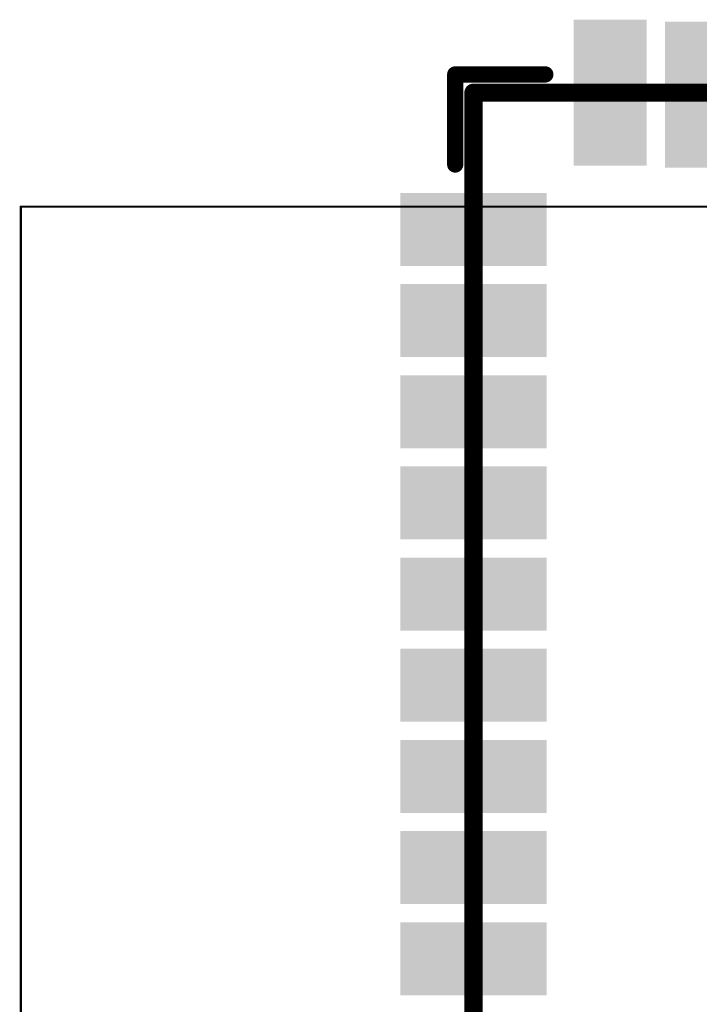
# Model space of a CAD drawing. Header units: millimetres. Extents: x 12.26 to 15.71, y 9.85 to 12.1.
# Tile 11 of 21: x 12.66 to 12.96, y 11.37 to 11.8. Entities that reach past the tile are written whole.
import ezdxf

# ---------------------------------------------------------------- set-up
doc = ezdxf.new("R2010")
doc.units = ezdxf.units.MM
doc.header["$MEASUREMENT"] = 0
for name, color, linetype in [('Mechanical2', 216, 'Continuous'), ('TopLayer', 1, 'Continuous'), ('TopOverlay', 2, 'Continuous'), ('TopPaste', 8, 'Continuous'), ('TopSolder', 216, 'Continuous')]:
    doc.layers.add(name, color=color, linetype=linetype)

# ---------------------------------------------------------------- blocks, each defined once
blk = doc.blocks.new('C___1106_SMT_6')
at = {"layer": 'Mechanical2', "const_width": 0.00787}
for points in [[(0.59055, 0.59055), (0.59055, -0.59055)], [(0.59055, -0.59055), (-0.59055, -0.59055)]]:
    blk.add_lwpolyline(points, dxfattribs=at)
at = {"layer": 'Mechanical2', "const_width": 0.00394}
blk.add_lwpolyline([(0.58858, -0.59055, 1), (0.59252, -0.59055, 1)], format="xyb", close=True, dxfattribs=at)
blk.add_lwpolyline([(0.58858, -0.59055, 1), (0.59252, -0.59055, 1)], format="xyb", close=True, dxfattribs=at)
at = {"layer": 'TopLayer'}
for points in [[(0.56102, -0.20276), (0.56102, -0.23032), (0.62008, -0.20276), (0.62008, -0.23032)], [(0.56102, -0.24213), (0.56102, -0.26969), (0.62008, -0.24213), (0.62008, -0.26969)], [(0.56102, -0.2815), (0.56102, -0.30906), (0.62008, -0.2815), (0.62008, -0.30906)], [(0.56102, -0.32087), (0.56102, -0.34843), (0.62008, -0.32087), (0.62008, -0.34843)], [(0.56102, -0.36024), (0.56102, -0.3878), (0.62008, -0.36024), (0.62008, -0.3878)], [(0.56102, -0.39961), (0.56102, -0.42717), (0.62008, -0.39961), (0.62008, -0.42717)], [(0.56102, -0.43898), (0.56102, -0.46654), (0.62008, -0.43898), (0.62008, -0.46654)], [(0.56102, -0.47835), (0.56102, -0.50591), (0.62008, -0.47835), (0.62008, -0.50591)], [(0.56102, -0.51772), (0.56102, -0.54528), (0.62008, -0.51772), (0.62008, -0.54528)], [(0.50591, -0.56017), (0.47835, -0.56017), (0.50591, -0.61923), (0.47835, -0.61923)], [(0.54528, -0.56102), (0.51772, -0.56102), (0.54528, -0.62008), (0.51772, -0.62008)]]:
    blk.add_solid(points, dxfattribs=at)
at = {"layer": 'TopOverlay', "const_width": 0.007}
for points in [[(0.59843, -0.55952), (0.59843, -0.59843)], [(0.59843, -0.59843), (0.55952, -0.59843)]]:
    blk.add_lwpolyline(points, dxfattribs=at)
at = {"layer": 'TopOverlay', "const_width": 0.0035}
for points in [[(0.59668, -0.55952, 1), (0.60018, -0.55952, 1)], [(0.55777, -0.59843, 1), (0.56127, -0.59843, 1)], [(0.59668, -0.59843, 1), (0.60018, -0.59843, 1)], [(0.59668, -0.59843, 1), (0.60018, -0.59843, 1)]]:
    blk.add_lwpolyline(points, format="xyb", close=True, dxfattribs=at)
at = {"layer": 'TopPaste'}
for points in [[(0.56102, -0.20276), (0.56102, -0.23032), (0.62008, -0.20276), (0.62008, -0.23032)], [(0.56102, -0.24213), (0.56102, -0.26969), (0.62008, -0.24213), (0.62008, -0.26969)], [(0.56102, -0.2815), (0.56102, -0.30906), (0.62008, -0.2815), (0.62008, -0.30906)], [(0.56102, -0.32087), (0.56102, -0.34843), (0.62008, -0.32087), (0.62008, -0.34843)], [(0.56102, -0.36024), (0.56102, -0.3878), (0.62008, -0.36024), (0.62008, -0.3878)], [(0.56102, -0.39961), (0.56102, -0.42717), (0.62008, -0.39961), (0.62008, -0.42717)], [(0.56102, -0.43898), (0.56102, -0.46654), (0.62008, -0.43898), (0.62008, -0.46654)], [(0.56102, -0.47835), (0.56102, -0.50591), (0.62008, -0.47835), (0.62008, -0.50591)], [(0.56102, -0.51772), (0.56102, -0.54528), (0.62008, -0.51772), (0.62008, -0.54528)], [(0.50591, -0.56017), (0.47835, -0.56017), (0.50591, -0.61923), (0.47835, -0.61923)], [(0.54528, -0.56102), (0.51772, -0.56102), (0.54528, -0.62008), (0.51772, -0.62008)]]:
    blk.add_solid(points, dxfattribs=at)
at = {"layer": 'TopSolder'}
for points in [[(0.55902, -0.20076), (0.55902, -0.23232), (0.62208, -0.20076), (0.62208, -0.23232)], [(0.55902, -0.24013), (0.55902, -0.27169), (0.62208, -0.24013), (0.62208, -0.27169)], [(0.55902, -0.2795), (0.55902, -0.31106), (0.62208, -0.2795), (0.62208, -0.31106)], [(0.55902, -0.31887), (0.55902, -0.35043), (0.62208, -0.31887), (0.62208, -0.35043)], [(0.55902, -0.35824), (0.55902, -0.3898), (0.62208, -0.35824), (0.62208, -0.3898)], [(0.55902, -0.39761), (0.55902, -0.42917), (0.62208, -0.39761), (0.62208, -0.42917)], [(0.55902, -0.43698), (0.55902, -0.46854), (0.62208, -0.43698), (0.62208, -0.46854)], [(0.55902, -0.47635), (0.55902, -0.50791), (0.62208, -0.47635), (0.62208, -0.50791)], [(0.55902, -0.51572), (0.55902, -0.54728), (0.62208, -0.51572), (0.62208, -0.54728)], [(0.50791, -0.55817), (0.47635, -0.55817), (0.50791, -0.62123), (0.47635, -0.62123)], [(0.54728, -0.55902), (0.51572, -0.55902), (0.54728, -0.62208), (0.51572, -0.62208)]]:
    blk.add_solid(points, dxfattribs=at)
blk = doc.blocks.new('SIM8200EA_M2__3042_35')
at = {"layer": 'TopOverlay', "const_width": 0.001}
for points in [[(-0.59055, -0.89616), (-0.59055, 0.5999)], [(-0.0689, -0.89616), (-0.59055, -0.89616)]]:
    blk.add_lwpolyline(points, dxfattribs=at)
at = {"layer": 'TopOverlay', "const_width": 0.0005}
blk.add_lwpolyline([(-0.5908, -0.89616, 1), (-0.5903, -0.89616, 1)], format="xyb", close=True, dxfattribs=at)
blk.add_lwpolyline([(-0.5908, -0.89616, 1), (-0.5903, -0.89616, 1)], format="xyb", close=True, dxfattribs=at)

msp = doc.modelspace()

# ---------------------------------------------------------------- block references
for name, p, rotation in [('C___1106_SMT_6', (13.45079, 11.1752), 180), ('SIM8200EA_M2__3042_35', (13.56102, 11.12598), 270)]:
    msp.add_blockref(name, p, dxfattribs=dict(rotation=rotation))

doc.saveas('drawing.dxf')
